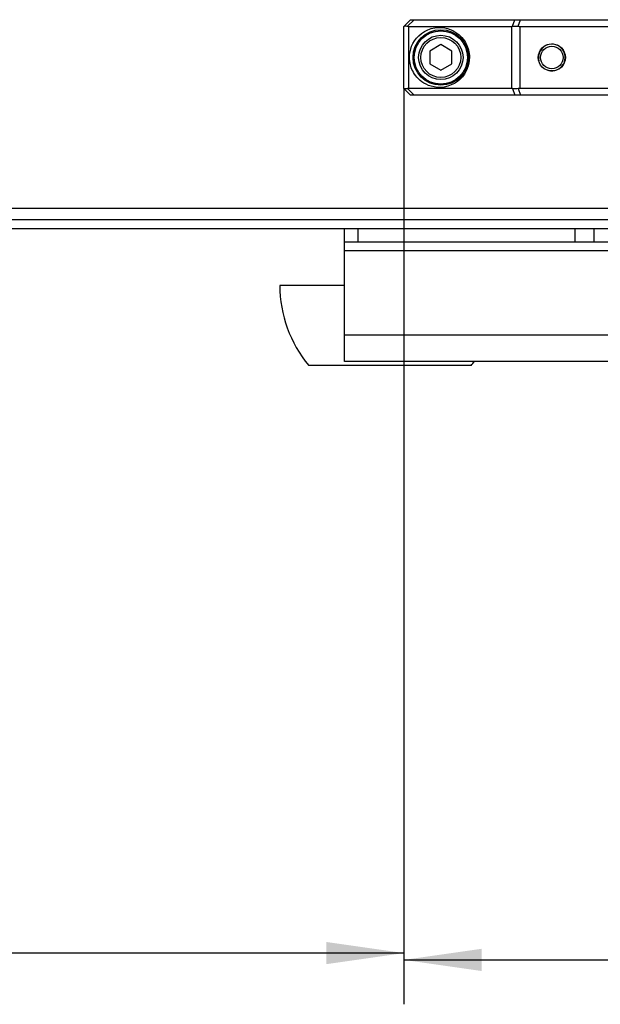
# Model space of a CAD drawing. Extents: x 0 to 420, y 0 to 297.
# Tile 56 of 77: x 298 to 325, y 159 to 203. Entities that reach past the tile are written whole.
import ezdxf

# ---------------------------------------------------------------- set-up
doc = ezdxf.new("R2010")
doc.units = 0
doc.header["$LTSCALE"] = 23.1
doc.layers.get('0').update_dxf_attribs({"linetype": 'CONTINUOUS'})
doc.layers.add('DIM_PILOTEES', color=7, linetype='CONTINUOUS')
doc.dimstyles.get("Standard").update_dxf_attribs({"dimtxt": 2.5, "dimasz": 2.5, "dimexe": 1.25, "dimexo": 0.625, "dimtad": 1, "dimcen": 2.5, "dimazin": 3, "dimtfac": 1, "dimtmove": 0, "dimatfit": 3})

# ---------------------------------------------------------------- blocks, each defined once
blk = doc.blocks.new('_FILLED')
at = {"color": 0, "linetype": 'BYBLOCK'}
blk.add_solid([(0, 0), (-1, 0.143), (-1, -0.143)], dxfattribs=at)
blk = doc.blocks.new('*D17')
at = {"layer": 'DIM_PILOTEES', "color": 2, "linetype": 'CONTINUOUS'}
for p, q in [((315.804, 200.233), (315.804, 158.992)), ((345.124, 200.233), (345.124, 158.992)), ((315.804, 160.992), (330.464, 160.992)), ((345.124, 160.992), (330.464, 160.992))]:
    blk.add_line(p, q, dxfattribs=at)
at = {"layer": 'DIM_PILOTEES', "color": 2, "linetype": 'CONTINUOUS', "xscale": 3.5, "yscale": 3.5, "zscale": 3.5, "rotation": 180}
blk.add_blockref('_FILLED', (315.804, 160.992), dxfattribs=at)
at = {"layer": 'DIM_PILOTEES', "color": 2, "linetype": 'CONTINUOUS', "xscale": 3.5, "yscale": 3.5, "zscale": 3.5}
blk.add_blockref('_FILLED', (345.124, 160.992), dxfattribs=at)
blk = doc.blocks.new('*D18')
at = {"layer": 'DIM_PILOTEES', "color": 2, "linetype": 'CONTINUOUS'}
for p, q in [((264.444, 200.233), (264.444, 159.299)), ((315.804, 200.233), (315.804, 159.299)), ((264.444, 161.299), (290.124, 161.299)), ((315.804, 161.299), (290.124, 161.299))]:
    blk.add_line(p, q, dxfattribs=at)
at = {"layer": 'DIM_PILOTEES', "color": 2, "linetype": 'CONTINUOUS', "xscale": 3.5, "yscale": 3.5, "zscale": 3.5, "rotation": 180}
blk.add_blockref('_FILLED', (264.444, 161.299), dxfattribs=at)
at = {"layer": 'DIM_PILOTEES', "color": 2, "linetype": 'CONTINUOUS', "xscale": 3.5, "yscale": 3.5, "zscale": 3.5}
blk.add_blockref('_FILLED', (315.804, 161.299), dxfattribs=at)

msp = doc.modelspace()

# ---------------------------------------------------------------- linework, layer by layer
at = {"color": 7, "linetype": 'CONTINUOUS'}
for p, q in [((315.804, 203.033), (316.104, 203.333)), ((315.969, 203.039), (316.264, 203.333)), ((316.104, 203.333), (344.824, 203.333)), ((320.689, 203.036), (320.793, 203.333)), ((320.954, 203.036), (321.059, 203.333)), ((315.804, 200.233), (315.804, 203.033)), ((316.03, 203.033), (320.64, 203.033)), ((316.03, 200.233), (316.03, 203.033)), ((320.64, 203.033), (320.64, 200.233)), ((321.015, 203.033), (339.914, 203.033)), ((321.015, 203.033), (321.015, 200.233)), ((317.464, 202.211), (316.964, 201.922)), ((317.964, 201.922), (317.464, 202.211)), ((316.964, 201.922), (316.964, 201.345)), ((317.964, 201.345), (317.964, 201.922)), ((316.964, 201.345), (317.464, 201.056)), ((317.464, 201.056), (317.964, 201.345)), ((315.804, 200.233), (316.104, 199.933)), ((315.969, 200.228), (316.264, 199.933)), ((320.64, 200.233), (316.03, 200.233)), ((320.689, 200.23), (320.793, 199.933)), ((320.954, 200.23), (321.059, 199.933)), ((339.914, 200.233), (321.015, 200.233)), ((344.824, 199.933), (316.104, 199.933)), ((387.124, 194.833), (193.124, 194.833)), ((190.124, 194.333), (390.124, 194.333)), ((190.684, 193.933), (389.564, 193.933)), ((313.124, 187.933), (313.124, 193.933)), ((313.724, 193.933), (313.724, 193.333)), ((323.52, 193.333), (323.52, 193.933)), ((324.368, 193.333), (324.368, 193.933)), ((313.124, 193.333), (384.084, 193.333)), ((313.124, 192.933), (328.899, 192.933)), ((313.124, 191.363), (310.212, 191.363)), ((330.58, 189.133), (313.124, 189.133)), ((318.832, 187.763), (311.512, 187.763)), ((331.285, 187.933), (313.124, 187.933))]:
    msp.add_line(p, q, dxfattribs=at)
for points in [[(315.81, 203.039), (315.822, 203.046), (315.84, 203.05), (315.864, 203.052), (315.893, 203.05), (315.929, 203.046), (315.969, 203.039)], [(315.969, 203.039), (315.984, 203.037), (315.999, 203.035), (316.014, 203.034), (316.03, 203.033)], [(316.052, 201.633), (316.058, 201.759), (316.076, 201.885), (316.106, 202.012), (316.15, 202.138), (316.207, 202.262), (316.279, 202.383), (316.367, 202.5), (316.47, 202.61), (316.589, 202.711), (316.723, 202.8), (316.872, 202.874), (317.029, 202.931), (317.19, 202.966), (317.35, 202.982), (317.5, 202.98), (317.641, 202.962), (317.77, 202.932), (317.889, 202.892), (317.999, 202.844), (318.099, 202.789), (318.191, 202.729), (318.273, 202.665), (318.348, 202.597), (318.414, 202.527), (318.473, 202.456), (318.524, 202.384), (318.569, 202.312), (318.608, 202.24), (318.641, 202.17), (318.669, 202.1), (318.692, 202.031), (318.712, 201.96), (318.728, 201.886), (318.741, 201.808), (318.748, 201.724), (318.752, 201.633)], [(320.64, 203.033), (320.652, 203.034), (320.664, 203.034), (320.677, 203.035), (320.689, 203.036)], [(320.689, 203.036), (320.751, 203.042), (320.816, 203.044), (320.884, 203.042), (320.954, 203.036)], [(320.954, 203.036), (320.97, 203.035), (320.985, 203.034), (321, 203.034), (321.015, 203.033)], [(318.752, 201.633), (318.746, 201.508), (318.728, 201.382), (318.698, 201.255), (318.654, 201.129), (318.597, 201.005), (318.525, 200.884), (318.437, 200.767), (318.334, 200.657), (318.215, 200.556), (318.081, 200.467), (317.932, 200.393), (317.775, 200.336), (317.614, 200.301), (317.454, 200.284), (317.304, 200.287), (317.163, 200.305), (317.034, 200.334), (316.915, 200.375), (316.805, 200.423), (316.705, 200.478), (316.613, 200.538), (316.531, 200.602), (316.456, 200.67), (316.39, 200.74), (316.331, 200.811), (316.28, 200.883), (316.235, 200.955), (316.196, 201.027), (316.163, 201.097), (316.135, 201.167), (316.112, 201.236), (316.092, 201.307), (316.076, 201.38), (316.063, 201.459), (316.056, 201.543), (316.052, 201.633)], [(315.969, 200.228), (315.929, 200.221), (315.893, 200.216), (315.864, 200.215), (315.84, 200.216), (315.822, 200.221), (315.81, 200.228)], [(316.03, 200.233), (316.014, 200.233), (315.999, 200.232), (315.984, 200.23), (315.969, 200.228)], [(320.689, 200.23), (320.677, 200.232), (320.664, 200.233), (320.652, 200.233), (320.64, 200.233)], [(320.954, 200.23), (320.884, 200.225), (320.816, 200.223), (320.751, 200.225), (320.689, 200.23)], [(321.015, 200.233), (321, 200.233), (320.985, 200.233), (320.97, 200.232), (320.954, 200.23)]]:
    msp.add_lwpolyline(points, dxfattribs=at)
for centre, radius in [((317.464, 201.633), 1.25), ((317.464, 201.633), 1.2), ((317.464, 201.633), 1), ((317.464, 201.633), 0.9), ((322.464, 201.633), 0.61), ((322.464, 201.633), 0.51)]:
    msp.add_circle(centre, radius, dxfattribs=at)
at = {"color": 2, "linetype": 'CONTINUOUS'}
msp.add_arc((322.464, 201.633), 0.6, 255, 195, dxfattribs=at)
at = {"color": 7, "linetype": 'CONTINUOUS'}
for centre, start, end in [((315.847, 191.363), 180, 219.7104), ((314.497, 191.363), 320.2896, 322.4811)]:
    msp.add_arc(centre, 5.635, start, end, dxfattribs=at)

# ---------------------------------------------------------------- dimensions: what is measured, and where the dimension line sits
at = {"layer": 'DIM_PILOTEES', "color": 2, "linetype": 'CONTINUOUS'}
for base, p1, p2, picture, middle in [((315.804, 161.299), (264.444, 200.233), (315.804, 200.233), '*D18', (287.496, 161.299)), ((345.124, 160.992), (315.804, 200.233), (345.124, 200.233), '*D17', (325.992, 160.992))]:
    dim = msp.add_linear_dim(base=base, p1=p1, p2=p2, dimstyle='Standard', dxfattribs=at)
    dim.commit()
    dim.dimension.update_dxf_attribs({"geometry": picture, "text_midpoint": middle, "dimtype": 128})

doc.saveas('drawing.dxf')
